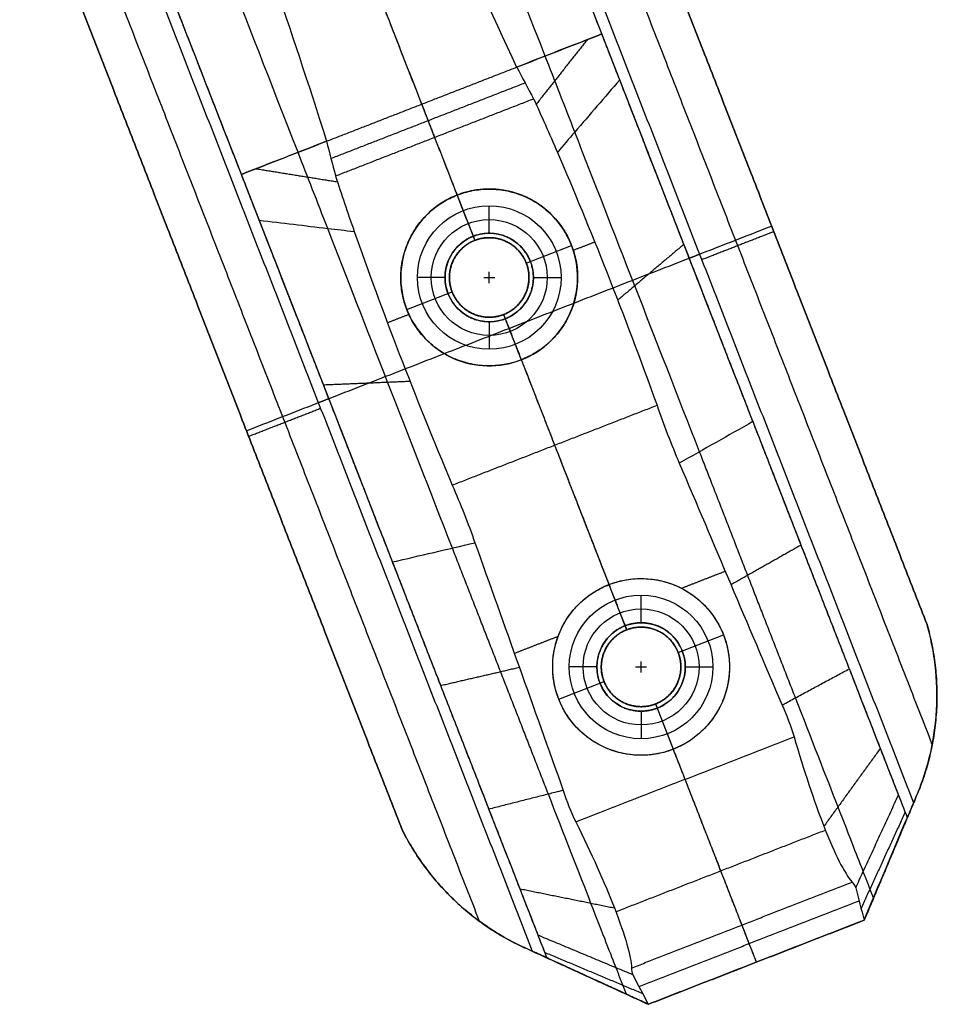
# Model space of a CAD drawing. Header units: millimetres. Extents: x 581 to 1437, y -333 to 1981.
# Tile 35 of 42: x 840 to 923, y 1753 to 1842. Entities that reach past the tile are written whole.
import ezdxf

# ---------------------------------------------------------------- set-up
doc = ezdxf.new("R2010")
doc.units = ezdxf.units.MM
doc.layers.add('Legs', color=7, linetype='Continuous', true_color=0x3fbf7f)
doc.layers.add('Tabletop', color=7, linetype='Continuous', true_color=0xcc9900)

msp = doc.modelspace()

# ---------------------------------------------------------------- linework, layer by layer
at = {"layer": 'Legs'}
for p, q in [((903.728, 1812.934, -1409.665), (892.96, 1840.558, -1409.665)), ((871.119, 1800.222, -1409.665), (860.35, 1827.846, -1409.665)), ((879.864, 1825.97, -1414.725), (881.462, 1821.871, -1414.725)), ((886.124, 1819.824, -1414.725), (890.223, 1821.422, -1414.725)), ((875.316, 1815.611, -1414.725), (879.415, 1817.209, -1414.725)), ((884.077, 1815.163, -1414.725), (885.675, 1811.063, -1414.725)), ((908.1, 1801.721, -1385.782), (908.1, 1801.721, -1407.541)), ((893.607, 1790.716, -1409.725), (895.205, 1786.617, -1409.725)), ((875.49, 1789.009, -1385.782), (875.49, 1789.009, -1407.541)), ((899.867, 1784.57, -1409.725), (903.966, 1786.169, -1409.725)), ((889.059, 1780.357, -1409.725), (893.159, 1781.955, -1409.725)), ((897.82, 1779.909, -1409.725), (899.418, 1775.809, -1409.725))]:
    msp.add_line(p, q, dxfattribs=at)
at = {"layer": 'Legs', "extrusion": (-0.931707, -0.363212, 1.80411e-16)}
msp.add_arc((-1332.062, -1505.92, -1500.489), 101.27, 125.26228, 158.55653, dxfattribs=at)
at = {"layer": 'Legs', "extrusion": (-0.931707, -0.363212, 0)}
for centre, radius, start, end in [((-1332.062, -1505.92, -1494.989), 95.77, 127.6237, 158.62572), ((-1332.062, -1505.92, -1470.989), 95.77, 127.6237, 158.62572), ((-1333.98, -1502.776, -1500.489), 97.596, 122.25571, 125.40808), ((-1333.98, -1502.776, -1494.989), 92.096, 122.2631, 127.87892), ((-1340.8, -1492.763, -1500.489), 85.489, 98.11602, 121.97157), ((-1340.8, -1492.763, -1494.989), 79.989, 98.10781, 121.96054), ((-1333.98, -1502.776, -1470.989), 92.096, 122.2631, 127.87892), ((-1333.98, -1502.776, -1465.489), 97.596, 122.25571, 125.40808), ((-1340.8, -1492.763, -1465.489), 85.489, 98.11602, 121.97157), ((-1340.8, -1492.763, -1470.989), 79.989, 98.10781, 121.96054)]:
    msp.add_arc(centre, radius, start, end, dxfattribs=at)
at = {"layer": 'Legs', "extrusion": (-0.931707, -0.363212, 1.52656e-16)}
msp.add_arc((-1332.062, -1505.92, -1465.489), 101.27, 125.26228, 158.55653, dxfattribs=at)
at = {"layer": 'Legs', "extrusion": (0.931707, 0.363212, 0)}
for centre, radius, start, end in [((1330.302, -1390.423, 1500.489), 14.264, 196.16643, 264.16339), ((1330.302, -1390.423, 1494.989), 19.764, 195.8914, 263.81384), ((1330.302, -1390.423, 1470.989), 19.764, 195.8914, 263.81384), ((1330.302, -1390.423, 1465.489), 14.264, 196.16643, 264.16339)]:
    msp.add_arc(centre, radius, start, end, dxfattribs=at)
at = {"layer": 'Legs'}
for points, degree in [([(887.805, 1875.806, -1375.782), (905.096, 1831.453, -1375.782), (922.386, 1787.099, -1375.782)], 2), ([(922.386, 1787.099, -1378.782), (905.096, 1831.453, -1378.782), (887.805, 1875.806, -1378.782)], 2), ([(922.86, 1776.248, -1382.282), (903.964, 1824.718, -1382.282), (885.069, 1873.188, -1382.282)], 2), ([(882.333, 1870.571, -1385.782), (901.75, 1820.763, -1385.782), (921.167, 1770.955, -1385.782)], 2), ([(874.862, 1861.582, -1469.719), (876.958, 1855.958, -1455.918), (880.507, 1847.758, -1443.598), (885.247, 1837.551, -1433.606)], 3), ([(892.96, 1840.558, -1385.782), (888.892, 1850.994, -1385.782), (884.823, 1861.429, -1385.782)], 2), ([(840.288, 1857.282, -1378.782), (857.593, 1812.892, -1378.782), (874.897, 1768.503, -1378.782)], 2), ([(874.897, 1768.503, -1375.782), (857.593, 1812.892, -1375.782), (840.288, 1857.282, -1375.782)], 2), ([(844.074, 1857.207, -1382.282), (862.972, 1808.732, -1382.282), (881.869, 1760.256, -1382.282)], 2), ([(886.694, 1757.516, -1385.782), (867.277, 1807.324, -1385.782), (847.86, 1857.132, -1385.782)], 2), ([(859.444, 1855.571, -1469.719), (861.706, 1850.012, -1455.918), (864.644, 1841.574, -1443.598), (868.063, 1830.852, -1433.606)], 3), ([(869.748, 1851.919, -1375.782), (875.605, 1836.895, -1375.782), (881.462, 1821.871, -1375.782)], 2), ([(860.35, 1827.846, -1385.782), (856.282, 1838.281, -1385.782), (852.214, 1848.717, -1385.782)], 2), ([(885.247, 1837.551, -1433.606), (887.771, 1838.535, -1430.122), (890.359, 1839.544, -1426.649), (892.96, 1840.558, -1423.231)], 3), ([(892.96, 1840.558, -1423.231), (890.366, 1839.547, -1426.647), (887.783, 1838.54, -1430.121), (885.27, 1837.56, -1433.606)], 3), ([(920.604, 1769.644, -1385.782), (906.782, 1805.101, -1385.782), (892.96, 1840.558, -1385.782)], 2), ([(892.96, 1840.558, -1423.231), (892.96, 1840.558, -1404.506), (892.96, 1840.558, -1385.782)], 2), ([(891.635, 1840.041, -1424.982), (889.326, 1837.112, -1427.583), (887.016, 1834.183, -1430.184)], 2), ([(868.063, 1830.852, -1433.606), (876.655, 1834.202, -1433.606), (885.247, 1837.551, -1433.606)], 2), ([(885.247, 1837.551, -1433.606), (885.258, 1837.556, -1433.606), (885.27, 1837.56, -1433.606)], 2), ([(885.27, 1837.56, -1433.606), (885.761, 1836.621, -1432.594), (886.265, 1835.664, -1431.604), (886.781, 1834.691, -1430.637)], 3), ([(868.453, 1829.292, -1432.105), (877.235, 1832.715, -1432.105), (886.016, 1836.138, -1432.105)], 2), ([(868.87, 1827.708, -1430.637), (877.825, 1831.199, -1430.637), (886.781, 1834.691, -1430.637)], 2), ([(886.781, 1834.691, -1430.637), (887.501, 1833.146, -1429.243), (888.221, 1831.527, -1427.933), (888.938, 1829.841, -1426.711)], 3), ([(868.063, 1830.852, -1433.606), (865.539, 1829.868, -1430.122), (862.95, 1828.859, -1426.649), (860.35, 1827.846, -1423.231)], 3), ([(860.35, 1827.846, -1423.231), (862.944, 1828.857, -1426.647), (865.526, 1829.864, -1430.121), (868.04, 1830.843, -1433.606)], 3), ([(868.04, 1830.843, -1433.606), (868.051, 1830.848, -1433.606), (868.063, 1830.852, -1433.606)], 2), ([(868.04, 1830.843, -1433.606), (868.314, 1829.819, -1432.594), (868.591, 1828.774, -1431.604), (868.87, 1827.708, -1430.637)], 3), ([(888.938, 1829.841, -1426.711), (891.898, 1823.004, -1421.743), (894.963, 1815.22, -1418.311), (897.953, 1806.947, -1416.618)], 3), ([(861.675, 1828.362, -1424.982), (865.358, 1827.768, -1427.583), (869.04, 1827.175, -1430.184)], 2), ([(887.995, 1756.932, -1385.782), (874.172, 1792.389, -1385.782), (860.35, 1827.846, -1385.782)], 2), ([(860.35, 1827.846, -1423.231), (860.35, 1827.846, -1404.506), (860.35, 1827.846, -1385.782)], 2), ([(868.87, 1827.708, -1430.637), (869.385, 1826.083, -1429.243), (869.951, 1824.405, -1427.933), (870.564, 1822.679, -1426.711)], 3), ([(879.864, 1825.97, -1424.725), (879.864, 1825.97, -1425.615), (879.864, 1825.97, -1426.505)], 2), ([(879.864, 1825.97, -1424.725), (879.864, 1825.97, -1419.725), (879.864, 1825.97, -1414.725)], 2), ([(860.807, 1804.648, -1375.782), (884.565, 1813.91, -1375.782), (908.324, 1823.172, -1375.782)], 2), ([(870.564, 1822.679, -1426.711), (873.013, 1815.641, -1421.743), (876.025, 1807.837, -1418.311), (879.423, 1799.723, -1416.618)], 3), ([(881.441, 1821.863, -1385.725), (881.441, 1821.863, -1380.753), (881.441, 1821.863, -1375.782)], 2), ([(881.462, 1821.871, -1385.725), (881.462, 1821.871, -1400.225), (881.462, 1821.871, -1414.725)], 2), ([(908.523, 1822.661, -1378.782), (905.262, 1821.39, -1382.282), (902.001, 1820.119, -1385.782)], 2), ([(908.523, 1822.661, -1378.782), (908.523, 1822.661, -1377.282), (908.523, 1822.661, -1375.782)], 2), ([(890.223, 1821.422, -1421.983), (890.223, 1821.422, -1418.354), (890.223, 1821.422, -1414.725)], 2), ([(890.38, 1820.983, -1421.762), (891.349, 1821.36, -1421.762), (892.317, 1821.738, -1421.762)], 2), ([(900.383, 1821.517, -1412.448), (897.391, 1818.987, -1415.93), (894.398, 1816.458, -1419.412)], 2), ([(900.87, 1820.266, -1385.782), (901.336, 1820.448, -1385.782), (901.802, 1820.63, -1385.782)], 2), ([(886.116, 1819.845, -1375.782), (886.116, 1819.845, -1380.753), (886.116, 1819.845, -1385.725)], 2), ([(886.124, 1819.824, -1385.725), (886.124, 1819.824, -1400.225), (886.124, 1819.824, -1414.725)], 2), ([(879.415, 1817.209, -1385.725), (879.415, 1817.209, -1400.225), (879.415, 1817.209, -1414.725)], 2), ([(879.423, 1817.189, -1385.725), (879.423, 1817.189, -1380.753), (879.423, 1817.189, -1375.782)], 2), ([(875.316, 1815.611, -1421.983), (875.316, 1815.611, -1418.354), (875.316, 1815.611, -1414.725)], 2), ([(873.561, 1814.426, -1421.762), (874.529, 1814.804, -1421.762), (875.498, 1815.181, -1421.762)], 2), ([(884.077, 1815.163, -1385.725), (884.077, 1815.163, -1385.753), (884.077, 1815.163, -1385.782)], 2), ([(884.077, 1815.163, -1385.782), (884.077, 1815.163, -1400.253), (884.077, 1815.163, -1414.725)], 2), ([(884.077, 1815.163, -1375.782), (889.641, 1800.89, -1375.782), (895.205, 1786.617, -1375.782)], 2), ([(884.098, 1815.171, -1385.725), (884.098, 1815.171, -1380.753), (884.098, 1815.171, -1375.782)], 2), ([(885.675, 1811.063, -1418.771), (885.675, 1811.063, -1416.748), (885.675, 1811.063, -1414.725)], 2), ([(867.773, 1808.804, -1412.448), (871.688, 1808.967, -1415.93), (875.602, 1809.131, -1419.412)], 2), ([(867.329, 1807.191, -1385.782), (867.795, 1807.372, -1385.782), (868.26, 1807.554, -1385.782)], 2), ([(861.006, 1804.137, -1378.782), (864.267, 1805.409, -1382.282), (867.528, 1806.68, -1385.782)], 2), ([(879.423, 1799.723, -1416.618), (888.688, 1803.335, -1416.618), (897.953, 1806.947, -1416.618)], 2), ([(897.953, 1806.947, -1416.618), (898.562, 1805.175, -1416.288), (899.235, 1803.429, -1415.958), (899.973, 1801.708, -1415.628)], 3), ([(906.637, 1805.473, -1408.13), (904.416, 1804.218, -1410.63), (902.195, 1802.961, -1413.129), (899.973, 1801.708, -1415.628)], 3), ([(915.361, 1783.095, -1404.613), (910.999, 1794.284, -1406.372), (906.637, 1805.473, -1408.13)], 2), ([(861.006, 1804.137, -1378.782), (861.006, 1804.137, -1377.282), (861.006, 1804.137, -1375.782)], 2), ([(888.688, 1803.335, -1416.618), (891.147, 1797.026, -1415.424), (893.607, 1790.716, -1414.231)], 2), ([(910.483, 1780.464, -1410.073), (906.141, 1791.602, -1411.823), (901.799, 1802.741, -1413.574)], 2), ([(899.973, 1801.708, -1415.628), (903.071, 1794.407, -1414.231), (906.168, 1787.106, -1412.834), (909.265, 1779.805, -1411.437)], 3), ([(879.423, 1799.723, -1416.618), (880.174, 1798.006, -1416.288), (880.86, 1796.266, -1415.958), (881.481, 1794.499, -1415.628)], 3), ([(874.028, 1792.76, -1408.13), (876.512, 1793.34, -1410.63), (878.997, 1793.918, -1413.129), (881.481, 1794.499, -1415.628)], 3), ([(881.481, 1794.499, -1415.628), (884.143, 1787.028, -1414.231), (886.804, 1779.557, -1412.834), (889.466, 1772.086, -1411.437)], 3), ([(910.995, 1794.293, -1406.373), (907.82, 1792.494, -1409.947), (904.645, 1790.694, -1413.521)], 2), ([(888.122, 1771.747, -1410.073), (883.78, 1782.885, -1411.823), (879.438, 1794.024, -1413.574)], 2), ([(882.751, 1770.382, -1404.613), (878.389, 1781.571, -1406.372), (874.028, 1792.76, -1408.13)], 2), ([(900.158, 1790.384, -1413.757), (902.14, 1791.156, -1413.757), (904.122, 1791.929, -1413.757)], 2), ([(893.607, 1790.716, -1414.231), (893.607, 1790.716, -1411.978), (893.607, 1790.716, -1409.725)], 2), ([(922.386, 1787.099, -1378.782), (922.386, 1787.099, -1377.282), (922.386, 1787.099, -1375.782)], 2), ([(895.205, 1786.617, -1385.725), (895.205, 1786.617, -1397.725), (895.205, 1786.617, -1409.725)], 2), ([(895.223, 1786.624, -1385.725), (895.223, 1786.624, -1380.753), (895.223, 1786.624, -1375.782)], 2), ([(903.966, 1786.169, -1412.821), (903.966, 1786.169, -1411.273), (903.966, 1786.169, -1409.725)], 2), ([(885.046, 1784.492, -1413.757), (887.028, 1785.265, -1413.757), (889.01, 1786.037, -1413.757)], 2), ([(899.867, 1784.57, -1385.725), (899.867, 1784.57, -1397.725), (899.867, 1784.57, -1409.725)], 2), ([(899.874, 1784.553, -1375.782), (899.874, 1784.553, -1380.753), (899.874, 1784.553, -1385.725)], 2), ([(878.386, 1781.581, -1406.373), (881.941, 1782.405, -1409.947), (885.496, 1783.229, -1413.521)], 2), ([(893.152, 1781.973, -1385.725), (893.152, 1781.973, -1380.753), (893.152, 1781.973, -1375.782)], 2), ([(893.159, 1781.955, -1385.725), (893.159, 1781.955, -1397.725), (893.159, 1781.955, -1409.725)], 2), ([(889.059, 1780.357, -1412.821), (889.059, 1780.357, -1411.273), (889.059, 1780.357, -1409.725)], 2), ([(923.281, 1780.341, -1380.403), (923.281, 1780.341, -1378.092), (923.281, 1780.341, -1375.782)], 2), ([(897.803, 1779.902, -1385.725), (897.803, 1779.902, -1380.753), (897.803, 1779.902, -1375.782)], 2), ([(897.82, 1779.909, -1385.725), (897.82, 1779.909, -1385.753), (897.82, 1779.909, -1385.782)], 2), ([(897.82, 1779.909, -1385.782), (897.82, 1779.909, -1397.753), (897.82, 1779.909, -1409.725)], 2), ([(897.82, 1779.909, -1375.782), (902.378, 1768.218, -1375.782), (906.935, 1756.528, -1375.782)], 2), ([(909.265, 1779.805, -1411.437), (909.7, 1778.875, -1411.256), (910.062, 1777.922, -1411.077), (910.355, 1776.936, -1410.896)], 3), ([(890.605, 1769.236, -1410.896), (900.48, 1773.086, -1410.896), (910.355, 1776.936, -1410.896)], 2), ([(899.418, 1775.809, -1411.411), (899.949, 1774.448, -1411.153), (900.48, 1773.086, -1410.896)], 2), ([(899.418, 1775.809, -1411.411), (899.418, 1775.809, -1410.568), (899.418, 1775.809, -1409.725)], 2), ([(918.169, 1775.892, -1401.34), (915.612, 1772.365, -1404.144), (913.055, 1768.837, -1406.948)], 2), ([(889.466, 1772.086, -1411.437), (889.775, 1771.108, -1411.256), (890.153, 1770.16, -1411.077), (890.605, 1769.236, -1410.896)], 3), ([(916.701, 1760.335, -1375.782), (919.215, 1766.314, -1375.782), (921.729, 1772.293, -1375.782)], 2), ([(921.729, 1772.293, -1384.772), (921.542, 1771.847, -1385.109), (921.354, 1771.401, -1385.445), (921.167, 1770.955, -1385.782)], 3), ([(921.729, 1772.293, -1384.772), (921.729, 1772.293, -1380.277), (921.729, 1772.293, -1375.782)], 2), ([(920.604, 1769.644, -1385.782), (920.207, 1770.663, -1390.088), (919.81, 1771.681, -1394.395)], 2), ([(920.414, 1770.133, -1387.849), (918.416, 1765.769, -1388.697), (916.418, 1761.404, -1389.545)], 2), ([(921.167, 1770.955, -1385.782), (918.934, 1765.645, -1385.782), (916.701, 1760.335, -1385.782)], 2), ([(916.696, 1760.351, -1385.782), (917.999, 1763.449, -1385.782), (919.302, 1766.546, -1385.782), (920.604, 1769.644, -1385.782)], 3), ([(874.897, 1768.503, -1378.782), (874.897, 1768.503, -1377.282), (874.897, 1768.503, -1375.782)], 2), ([(894.231, 1761.103, -1406.629), (903.711, 1764.799, -1406.629), (913.19, 1768.494, -1406.629)], 2), ([(917.541, 1762.359, -1385.782), (917.078, 1763.548, -1390.808), (916.614, 1764.737, -1395.835)], 2), ([(878.778, 1762.992, -1380.396), (878.778, 1762.992, -1378.089), (878.778, 1762.992, -1375.782)], 2), ([(885.559, 1763.18, -1401.34), (889.829, 1762.314, -1404.144), (894.099, 1761.448, -1406.948)], 2), ([(895.642, 1756.004, -1398.285), (905.622, 1759.895, -1398.285), (915.603, 1763.785, -1398.285)], 2), ([(915.603, 1763.785, -1398.285), (915.748, 1763.622, -1397.572), (915.858, 1763.444, -1396.858), (915.93, 1763.251, -1396.142)], 3), ([(915.93, 1763.251, -1396.142), (916.186, 1762.284, -1392.688), (916.441, 1761.317, -1389.235), (916.696, 1760.351, -1385.782)], 3), ([(896.321, 1754.329, -1392.005), (906.279, 1758.211, -1392.005), (916.236, 1762.093, -1392.005)], 2), ([(897.162, 1752.735, -1385.782), (906.929, 1756.543, -1385.782), (916.696, 1760.351, -1385.782)], 2), ([(897.169, 1752.721, -1375.782), (906.935, 1756.528, -1375.782), (916.701, 1760.335, -1375.782)], 2), ([(916.701, 1760.335, -1385.782), (906.935, 1756.528, -1385.782), (897.169, 1752.721, -1385.782)], 2), ([(916.701, 1760.335, -1385.782), (916.701, 1760.335, -1385.753), (916.701, 1760.335, -1385.725)], 2), ([(916.701, 1760.335, -1385.725), (916.701, 1760.335, -1380.753), (916.701, 1760.335, -1375.782)], 2), ([(905.622, 1759.895, -1398.285), (906.276, 1758.219, -1392.034), (906.929, 1756.543, -1385.782)], 2), ([(887.995, 1756.932, -1385.782), (887.598, 1757.95, -1390.088), (887.201, 1758.969, -1394.395)], 2), ([(886.694, 1757.516, -1385.782), (886.206, 1757.739, -1385.408), (885.718, 1757.963, -1385.035), (885.23, 1758.186, -1384.662)], 3), ([(885.23, 1758.186, -1384.662), (885.23, 1758.186, -1380.222), (885.23, 1758.186, -1375.782)], 2), ([(885.23, 1758.186, -1375.782), (891.2, 1755.453, -1375.782), (897.169, 1752.721, -1375.782)], 2), ([(897.169, 1752.721, -1385.782), (891.931, 1755.118, -1385.782), (886.694, 1757.516, -1385.782)], 2), ([(887.804, 1757.421, -1387.849), (892.229, 1755.56, -1388.697), (896.653, 1753.699, -1389.545)], 2), ([(897.162, 1752.735, -1385.782), (894.106, 1754.134, -1385.782), (891.05, 1755.533, -1385.782), (887.995, 1756.932, -1385.782)], 3), ([(895.18, 1753.642, -1385.782), (894.717, 1754.831, -1390.808), (894.253, 1756.02, -1395.835)], 2), ([(895.642, 1756.004, -1398.285), (895.646, 1755.785, -1397.572), (895.686, 1755.58, -1396.858), (895.763, 1755.389, -1396.142)], 3), ([(906.929, 1756.543, -1385.782), (906.932, 1756.535, -1385.782), (906.935, 1756.528, -1385.782)], 2), ([(906.935, 1756.528, -1385.782), (906.935, 1756.528, -1380.782), (906.935, 1756.528, -1375.782)], 2), ([(895.763, 1755.389, -1396.142), (896.229, 1754.504, -1392.688), (896.695, 1753.62, -1389.235), (897.162, 1752.735, -1385.782)], 3), ([(897.169, 1752.721, -1385.782), (897.169, 1752.721, -1385.753), (897.169, 1752.721, -1385.725)], 2), ([(897.169, 1752.721, -1385.725), (897.169, 1752.721, -1380.753), (897.169, 1752.721, -1375.782)], 2)]:
    msp.add_open_spline(points, degree=degree, dxfattribs=at)
for points, weights in [([(867.153, 1858.576, -1469.719), (870.459, 1850.094, -1448.781), (876.655, 1834.202, -1433.606)], [1, 0.976593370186, 1]), ([(876.655, 1834.202, -1433.606), (877.229, 1832.729, -1432.088), (877.825, 1831.199, -1430.637)], [1, 0.999785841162, 1]), ([(877.825, 1831.199, -1430.637), (878.806, 1828.685, -1428.425), (879.864, 1825.97, -1426.505)], [1, 0.993567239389, 0.989835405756]), ([(886.607, 1825.536, -1424.725), (883.336, 1827.324, -1424.725), (879.864, 1825.97, -1424.725)], [0.855153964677, 0.83824330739, 1]), ([(879.864, 1825.97, -1424.725), (876.391, 1824.617, -1424.725), (875.194, 1821.087, -1424.725)], [1, 0.83824330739, 0.855153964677]), ([(885.675, 1811.063, -1418.771), (887.157, 1807.263, -1417.429), (888.688, 1803.335, -1416.618)], [0.988270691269, 0.992097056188, 1]), ([(922.386, 1787.099, -1375.782), (924.527, 1779.587, -1375.782), (921.729, 1772.293, -1375.782)], [0.984547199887, 0.938463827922, 0.994136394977]), ([(899.874, 1784.553, -1385.725), (901.157, 1781.209, -1385.725), (897.82, 1779.909, -1385.725)], [1, 0.7089345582, 1]), ([(900.48, 1773.086, -1410.896), (904.489, 1762.802, -1409.035), (905.622, 1759.895, -1398.285)], [1, 0.846914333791, 1]), ([(874.897, 1768.503, -1375.782), (878.371, 1761.65, -1375.782), (885.23, 1758.186, -1375.782)], [0.984065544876, 0.939229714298, 0.992990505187])]:
    msp.add_rational_spline(points, weights, degree=2, dxfattribs=at)
for points, knots in [([(894.58, 1836.403, -1420.242), (893.226, 1834.828, -1421.794), (891.872, 1833.254, -1423.347), (889.991, 1831.067, -1425.503), (889.464, 1830.454, -1426.107), (888.938, 1829.841, -1426.711)], [0, 0, 0, 0, 7.778164, 7.778164, 10.804228, 10.804228, 10.804228, 10.804228]), ([(886.607, 1825.536, -1424.725), (886.405, 1825.647, -1424.828), (886.198, 1825.749, -1424.93), (885.985, 1825.842, -1425.029), (884.144, 1826.65, -1425.884), (881.946, 1826.782, -1426.505), (879.864, 1825.97, -1426.505)], [0, 0, 0, 0, 0.756401, 0.756401, 0.756401, 7.464416, 7.464416, 7.464416, 7.464416]), ([(875.194, 1821.087, -1424.725), (874.585, 1819.295, -1423.87), (874.636, 1817.355, -1422.878), (875.316, 1815.611, -1421.983), (876.057, 1813.711, -1421.008), (877.533, 1812.079, -1420.167), (879.554, 1811.192, -1419.589), (881.458, 1810.355, -1419.045), (883.664, 1810.279, -1418.771), (885.675, 1811.063, -1418.771), (887.687, 1811.847, -1418.771), (889.259, 1813.396, -1419.045), (890.095, 1815.301, -1419.589), (890.982, 1817.322, -1420.167), (890.964, 1819.522, -1421.008), (890.223, 1821.422, -1421.983), (889.543, 1823.166, -1422.878), (888.268, 1824.628, -1423.87), (886.607, 1825.536, -1424.725)], [0, 0, 0, 0, 6.330888, 6.330888, 6.330888, 13.22874, 13.22874, 13.22874, 19.761617, 19.761617, 19.761617, 26.294493, 26.294493, 26.294493, 33.192345, 33.192345, 33.192345, 39.523233, 39.523233, 39.523233, 39.523233]), ([(879.864, 1825.97, -1426.505), (877.782, 1825.159, -1426.505), (876.253, 1823.574, -1425.884), (875.444, 1821.733, -1425.029), (875.351, 1821.52, -1424.93), (875.268, 1821.305, -1424.828), (875.194, 1821.087, -1424.725)], [0, 0, 0, 0, 6.708015, 6.708015, 6.708015, 7.464416, 7.464416, 7.464416, 7.464416]), ([(861.97, 1823.69, -1420.242), (864.032, 1823.448, -1421.794), (866.095, 1823.205, -1423.347), (868.959, 1822.868, -1425.503), (869.762, 1822.773, -1426.107), (870.564, 1822.679, -1426.711)], [0, 0, 0, 0, 7.778164, 7.778164, 10.804228, 10.804228, 10.804228, 10.804228]), ([(893.607, 1790.716, -1414.231), (891.621, 1789.942, -1414.231), (890.037, 1788.413, -1414.081), (889.188, 1786.479, -1413.818), (888.331, 1784.527, -1413.552), (888.292, 1782.325, -1413.193), (889.059, 1780.357, -1412.821), (889.826, 1778.389, -1412.449), (891.345, 1776.794, -1412.09), (893.297, 1775.938, -1411.824), (895.231, 1775.089, -1411.561), (897.433, 1775.035, -1411.411), (899.418, 1775.809, -1411.411), (901.404, 1776.583, -1411.411), (902.989, 1778.113, -1411.561), (903.838, 1780.047, -1411.824), (904.695, 1781.998, -1412.09), (904.734, 1784.2, -1412.449), (903.966, 1786.169, -1412.821), (903.199, 1788.137, -1413.193), (901.68, 1789.731, -1413.552), (899.729, 1790.588, -1413.818), (897.795, 1791.437, -1414.081), (895.593, 1791.491, -1414.231), (893.607, 1790.716, -1414.231)], [0, 0, 0, 0, 6.467383, 6.467383, 6.467383, 12.991468, 12.991468, 12.991468, 19.515552, 19.515552, 19.515552, 25.982935, 25.982935, 25.982935, 32.450319, 32.450319, 32.450319, 38.974403, 38.974403, 38.974403, 45.498488, 45.498488, 45.498488, 51.965871, 51.965871, 51.965871, 51.965871]), ([(921.729, 1772.293, -1384.772), (922.494, 1774.287, -1383.335), (923.026, 1776.489, -1382.04), (923.315, 1780.168, -1380.434), (923.309, 1781.532, -1379.944), (923.109, 1783.615, -1379.374), (923.011, 1784.313, -1379.212), (922.748, 1785.71, -1378.95), (922.584, 1786.407, -1378.849), (922.386, 1787.099, -1378.782)], [0.901091, 0.901091, 0.901091, 0.901091, 8.657939, 8.657939, 13.004691, 13.004691, 15.177081, 15.177081, 17.349846, 17.349846, 17.349846, 17.349846]), ([(909.265, 1779.805, -1411.437), (909.49, 1779.927, -1411.184), (910.077, 1780.244, -1410.527), (911.025, 1780.757, -1409.466), (912.109, 1781.343, -1408.253), (913.192, 1781.927, -1407.04), (914.276, 1782.512, -1405.827), (915, 1782.9, -1405.018), (915.361, 1783.095, -1404.613)], [-9.723667, -9.723667, -9.723667, -9.723667, -8.643414, -6.914751, -5.18608, -3.457399, -1.728706, 0, 0, 0, 0]), ([(910.355, 1776.936, -1410.896), (911.229, 1773.91, -1410.367), (912.164, 1771.112, -1409.007), (913.055, 1768.837, -1406.948), (914.038, 1766.324, -1404.674), (914.92, 1764.569, -1401.656), (915.603, 1763.785, -1398.285)], [0, 0, 0, 0, 9.636566, 9.636566, 9.636566, 20.293809, 20.293809, 20.293809, 20.293809]), ([(889.466, 1772.086, -1411.437), (889.217, 1772.023, -1411.184), (888.57, 1771.86, -1410.527), (887.525, 1771.596, -1409.466), (886.331, 1771.294, -1408.253), (885.138, 1770.99, -1407.04), (883.944, 1770.687, -1405.827), (883.149, 1770.483, -1405.018), (882.751, 1770.382, -1404.613)], [-9.723667, -9.723667, -9.723667, -9.723667, -8.643414, -6.914751, -5.18608, -3.457399, -1.728706, 0, 0, 0, 0]), ([(915.93, 1763.251, -1396.142), (916.04, 1763.489, -1396.093), (916.386, 1764.242, -1395.937), (916.969, 1765.509, -1395.675), (917.679, 1767.052, -1395.356), (918.39, 1768.596, -1395.036), (919.1, 1770.139, -1394.716), (919.574, 1771.167, -1394.501), (919.81, 1771.681, -1394.395)], [-9.443724, -9.443724, -9.443724, -9.443724, -8.642982, -6.914398, -5.185809, -3.457213, -1.728611, 0, 0, 0, 0]), ([(890.605, 1769.236, -1410.896), (892.009, 1766.417, -1410.367), (893.214, 1763.725, -1409.007), (894.099, 1761.448, -1406.948), (895.075, 1758.932, -1404.674), (895.614, 1757.043, -1401.656), (895.642, 1756.004, -1398.285)], [0, 0, 0, 0, 9.636566, 9.636566, 9.636566, 20.293809, 20.293809, 20.293809, 20.293809]), ([(885.23, 1758.186, -1384.662), (883.374, 1759.123, -1383.273), (881.55, 1760.355, -1382.02), (878.899, 1762.812, -1380.443), (877.983, 1763.812, -1379.953), (876.723, 1765.47, -1379.381), (876.324, 1766.046, -1379.219), (875.572, 1767.244, -1378.953), (875.221, 1767.864, -1378.851), (874.897, 1768.503, -1378.782)], [1.086369, 1.086369, 1.086369, 1.086369, 8.618438, 8.618438, 12.945158, 12.945158, 15.107569, 15.107569, 17.270352, 17.270352, 17.270352, 17.270352]), ([(895.763, 1755.389, -1396.142), (895.521, 1755.49, -1396.093), (894.756, 1755.81, -1395.937), (893.469, 1756.348, -1395.675), (891.902, 1757.004, -1395.356), (890.335, 1757.659, -1395.036), (888.768, 1758.314, -1394.716), (887.723, 1758.75, -1394.501), (887.201, 1758.969, -1394.395)], [-9.443724, -9.443724, -9.443724, -9.443724, -8.642982, -6.914398, -5.185809, -3.457213, -1.728611, 0, 0, 0, 0])]:
    msp.add_open_spline(points, degree=3, knots=knots, dxfattribs=at)
for points, weights, knots in [([(879.864, 1825.97, -1414.725), (872.41, 1823.065, -1414.725), (875.316, 1815.611, -1414.725), (878.222, 1808.157, -1414.725), (885.675, 1811.063, -1414.725), (893.129, 1813.969, -1414.725), (890.223, 1821.422, -1414.725), (887.317, 1828.876, -1414.725), (879.864, 1825.97, -1414.725)], [1, 0.707106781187, 1, 0.707106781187, 1, 0.707106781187, 1, 0.707106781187, 1], [-50.265482, -50.265482, -50.265482, -37.699112, -37.699112, -25.132741, -25.132741, -12.566371, -12.566371, 0, 0, 0]), ([(890.28, 1815.762, -1419.725), (891.322, 1818.603, -1419.725), (890.223, 1821.422, -1419.725), (887.317, 1828.876, -1419.725), (879.864, 1825.97, -1419.725)], [0.854376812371, 0.864534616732, 1, 0.707106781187, 1], [-18.378414, -18.378414, -18.378414, -12.566371, -12.566371, 0, 0, 0]), ([(879.864, 1825.97, -1419.725), (872.41, 1823.065, -1419.725), (875.316, 1815.611, -1419.725), (876.415, 1812.791, -1419.725), (879.105, 1811.405, -1419.725)], [1, 0.707106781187, 1, 0.864534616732, 0.854376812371], [-50.265482, -50.265482, -50.265482, -37.699112, -37.699112, -31.887068, -31.887068, -31.887068]), ([(884.077, 1815.163, -1385.725), (881.84, 1814.29, -1385.725), (880.175, 1816.021, -1385.725), (878.51, 1817.752, -1385.725), (879.469, 1819.954, -1385.725), (880.427, 1822.156, -1385.725), (882.828, 1822.116, -1385.725), (885.23, 1822.077, -1385.725), (886.116, 1819.845, -1385.725)], [1, 0.831896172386, 1, 0.831896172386, 1, 0.831896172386, 1, 0.831896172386, 1], [-22.619467, -22.619467, -22.619467, -18.384453, -18.384453, -14.149439, -14.149439, -9.914425, -9.914425, -5.67941, -5.67941, -5.67941]), ([(884.077, 1815.163, -1414.725), (880.723, 1813.855, -1414.725), (879.415, 1817.209, -1414.725), (878.108, 1820.563, -1414.725), (881.462, 1821.871, -1414.725), (884.816, 1823.178, -1414.725), (886.124, 1819.824, -1414.725), (887.431, 1816.47, -1414.725), (884.077, 1815.163, -1414.725)], [1, 0.707106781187, 1, 0.707106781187, 1, 0.707106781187, 1, 0.707106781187, 1], [-22.619467, -22.619467, -22.619467, -16.9646, -16.9646, -11.309734, -11.309734, -5.654867, -5.654867, 0, 0, 0]), ([(886.116, 1819.845, -1375.782), (887.444, 1816.499, -1375.782), (884.098, 1815.171, -1375.782), (880.752, 1813.843, -1375.782), (879.423, 1817.189, -1375.782), (878.095, 1820.535, -1375.782), (881.441, 1821.863, -1375.782), (884.787, 1823.191, -1375.782), (886.116, 1819.845, -1375.782)], [1, 0.707106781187, 1, 0.707106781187, 1, 0.707106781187, 1, 0.707106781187, 1], [-22.619467, -22.619467, -22.619467, -16.9646, -16.9646, -11.309734, -11.309734, -5.654867, -5.654867, 0, 0, 0]), ([(884.077, 1815.163, -1402.225), (880.723, 1813.855, -1402.225), (879.415, 1817.209, -1402.225), (878.108, 1820.563, -1402.225), (881.462, 1821.871, -1402.225), (884.816, 1823.178, -1402.225), (886.124, 1819.824, -1402.225), (887.431, 1816.47, -1402.225), (884.077, 1815.163, -1402.225)], [1, 0.707106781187, 1, 0.707106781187, 1, 0.707106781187, 1, 0.707106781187, 1], [-22.619467, -22.619467, -22.619467, -16.9646, -16.9646, -11.309734, -11.309734, -5.654867, -5.654867, 0, 0, 0]), ([(886.116, 1819.845, -1376.08), (884.787, 1823.191, -1376.08), (881.441, 1821.863, -1376.08), (878.095, 1820.535, -1376.08), (879.423, 1817.189, -1376.08), (880.752, 1813.843, -1376.08), (884.098, 1815.171, -1376.08), (887.444, 1816.499, -1376.08), (886.116, 1819.845, -1376.08)], [1, 0.707106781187, 1, 0.707106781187, 1, 0.707106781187, 1, 0.707106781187, 1], [0, 0, 0, 5.654867, 5.654867, 11.309734, 11.309734, 16.9646, 16.9646, 22.619467, 22.619467, 22.619467]), ([(886.116, 1819.845, -1385.725), (886.668, 1818.453, -1385.725), (886.07, 1817.08, -1385.725), (885.472, 1815.707, -1385.725), (884.077, 1815.163, -1385.725)], [1, 0.92329046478, 1, 0.92329046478, 1], [-5.67941, -5.67941, -5.67941, -2.839705, -2.839705, 0, 0, 0]), ([(893.607, 1790.716, -1409.725), (886.153, 1787.811, -1409.725), (889.059, 1780.357, -1409.725), (891.965, 1772.903, -1409.725), (899.418, 1775.809, -1409.725), (906.872, 1778.715, -1409.725), (903.966, 1786.169, -1409.725), (901.061, 1793.622, -1409.725), (893.607, 1790.716, -1409.725)], [1, 0.707106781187, 1, 0.707106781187, 1, 0.707106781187, 1, 0.707106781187, 1], [-50.265482, -50.265482, -50.265482, -37.699112, -37.699112, -25.132741, -25.132741, -12.566371, -12.566371, 0, 0, 0]), ([(899.874, 1784.553, -1375.782), (901.164, 1781.192, -1375.782), (897.803, 1779.902, -1375.782), (894.442, 1778.612, -1375.782), (893.152, 1781.973, -1375.782), (891.862, 1785.333, -1375.782), (895.223, 1786.624, -1375.782), (898.583, 1787.914, -1375.782), (899.874, 1784.553, -1375.782)], [1, 0.707106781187, 1, 0.707106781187, 1, 0.707106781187, 1, 0.707106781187, 1], [-22.619467, -22.619467, -22.619467, -16.9646, -16.9646, -11.309734, -11.309734, -5.654867, -5.654867, 0, 0, 0]), ([(897.82, 1779.909, -1385.725), (895.576, 1779.034, -1385.725), (893.911, 1780.775, -1385.725), (892.246, 1782.515, -1385.725), (893.22, 1784.718, -1385.725), (894.194, 1786.922, -1385.725), (896.602, 1786.862, -1385.725), (899.01, 1786.802, -1385.725), (899.874, 1784.553, -1385.725)], [1, 0.831109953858, 1, 0.831109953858, 1, 0.831109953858, 1, 0.831109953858, 1], [-22.619467, -22.619467, -22.619467, -18.373148, -18.373148, -14.126829, -14.126829, -9.88051, -9.88051, -5.63419, -5.63419, -5.63419]), ([(899.874, 1784.553, -1376.08), (898.583, 1787.914, -1376.08), (895.223, 1786.624, -1376.08), (891.862, 1785.333, -1376.08), (893.152, 1781.973, -1376.08), (894.442, 1778.612, -1376.08), (897.803, 1779.902, -1376.08), (901.164, 1781.192, -1376.08), (899.874, 1784.553, -1376.08)], [1, 0.707106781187, 1, 0.707106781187, 1, 0.707106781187, 1, 0.707106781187, 1], [0, 0, 0, 5.654867, 5.654867, 11.309734, 11.309734, 16.9646, 16.9646, 22.619467, 22.619467, 22.619467]), ([(897.82, 1779.909, -1409.725), (894.466, 1778.601, -1409.725), (893.159, 1781.955, -1409.725), (891.851, 1785.309, -1409.725), (895.205, 1786.617, -1409.725), (898.559, 1787.925, -1409.725), (899.867, 1784.57, -1409.725), (901.174, 1781.216, -1409.725), (897.82, 1779.909, -1409.725)], [1, 0.707106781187, 1, 0.707106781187, 1, 0.707106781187, 1, 0.707106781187, 1], [-22.619467, -22.619467, -22.619467, -16.9646, -16.9646, -11.309734, -11.309734, -5.654867, -5.654867, 0, 0, 0]), ([(897.82, 1779.909, -1397.225), (894.466, 1778.601, -1397.225), (893.159, 1781.955, -1397.225), (891.851, 1785.309, -1397.225), (895.205, 1786.617, -1397.225), (898.559, 1787.925, -1397.225), (899.867, 1784.57, -1397.225), (901.174, 1781.216, -1397.225), (897.82, 1779.909, -1397.225)], [1, 0.707106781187, 1, 0.707106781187, 1, 0.707106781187, 1, 0.707106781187, 1], [-22.619467, -22.619467, -22.619467, -16.9646, -16.9646, -11.309734, -11.309734, -5.654867, -5.654867, 0, 0, 0])]:
    msp.add_rational_spline(points, weights, degree=2, knots=knots, dxfattribs=at)
at = {"layer": 'Tabletop'}
for p, q in [((882.271, 1818.513, -1375.782), (883.271, 1818.513, -1375.782)), ((882.771, 1818.013, -1375.782), (882.771, 1819.013, -1375.782)), ((896.515, 1782.758, -1375.782), (896.515, 1783.758, -1375.782)), ((896.015, 1783.258, -1375.782), (897.015, 1783.258, -1375.782))]:
    msp.add_line(p, q, dxfattribs=at)
for centre, radius in [((882.771, 1818.513, -1375.782), 6.5), ((882.771, 1818.513, -1374.532), 5.25), ((882.771, 1818.513, -1373.282), 4), ((896.515, 1783.258, -1375.782), 6.5), ((896.515, 1783.258, -1374.532), 5.25), ((896.515, 1783.258, -1373.282), 4)]:
    msp.add_circle(centre, radius, dxfattribs=at)
for points in [[(882.771, 1822.513, -1373.282), (882.771, 1823.763, -1374.532), (882.771, 1825.013, -1375.782)], [(882.771, 1822.513, -1373.282), (882.771, 1822.513, -1369.032), (882.771, 1822.513, -1364.782)], [(878.771, 1818.513, -1373.282), (877.521, 1818.513, -1374.532), (876.271, 1818.513, -1375.782)], [(878.771, 1818.513, -1373.282), (878.771, 1818.513, -1369.032), (878.771, 1818.513, -1364.782)], [(886.771, 1818.513, -1373.282), (886.771, 1818.513, -1369.032), (886.771, 1818.513, -1364.782)], [(886.771, 1818.513, -1373.282), (888.021, 1818.513, -1374.532), (889.271, 1818.513, -1375.782)], [(882.771, 1814.513, -1373.282), (882.771, 1814.513, -1369.032), (882.771, 1814.513, -1364.782)], [(882.771, 1814.513, -1373.282), (882.771, 1813.263, -1374.532), (882.771, 1812.013, -1375.782)], [(896.515, 1787.258, -1373.282), (896.515, 1788.508, -1374.532), (896.515, 1789.758, -1375.782)], [(896.515, 1787.258, -1373.282), (896.515, 1787.258, -1369.032), (896.515, 1787.258, -1364.782)], [(892.515, 1783.258, -1373.282), (891.265, 1783.258, -1374.532), (890.015, 1783.258, -1375.782)], [(892.515, 1783.258, -1373.282), (892.515, 1783.258, -1369.032), (892.515, 1783.258, -1364.782)], [(900.515, 1783.258, -1373.282), (900.515, 1783.258, -1369.032), (900.515, 1783.258, -1364.782)], [(900.515, 1783.258, -1373.282), (901.765, 1783.258, -1374.532), (903.015, 1783.258, -1375.782)], [(896.515, 1779.258, -1373.282), (896.515, 1779.258, -1369.032), (896.515, 1779.258, -1364.782)], [(896.515, 1779.258, -1373.282), (896.515, 1778.008, -1374.532), (896.515, 1776.758, -1375.782)]]:
    msp.add_open_spline(points, degree=2, dxfattribs=at)
for points in [[(886.771, 1818.513, -1364.782), (886.771, 1814.513, -1364.782), (882.771, 1814.513, -1364.782), (878.771, 1814.513, -1364.782), (878.771, 1818.513, -1364.782), (878.771, 1822.513, -1364.782), (882.771, 1822.513, -1364.782), (886.771, 1822.513, -1364.782), (886.771, 1818.513, -1364.782)], [(886.771, 1818.513, -1368.782), (886.771, 1814.513, -1368.782), (882.771, 1814.513, -1368.782), (878.771, 1814.513, -1368.782), (878.771, 1818.513, -1368.782), (878.771, 1822.513, -1368.782), (882.771, 1822.513, -1368.782), (886.771, 1822.513, -1368.782), (886.771, 1818.513, -1368.782)], [(900.515, 1783.258, -1364.782), (900.515, 1779.258, -1364.782), (896.515, 1779.258, -1364.782), (892.515, 1779.258, -1364.782), (892.515, 1783.258, -1364.782), (892.515, 1787.258, -1364.782), (896.515, 1787.258, -1364.782), (900.515, 1787.258, -1364.782), (900.515, 1783.258, -1364.782)], [(900.515, 1783.258, -1368.782), (900.515, 1779.258, -1368.782), (896.515, 1779.258, -1368.782), (892.515, 1779.258, -1368.782), (892.515, 1783.258, -1368.782), (892.515, 1787.258, -1368.782), (896.515, 1787.258, -1368.782), (900.515, 1787.258, -1368.782), (900.515, 1783.258, -1368.782)]]:
    msp.add_rational_spline(points, [1, 0.707106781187, 1, 0.707106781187, 1, 0.707106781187, 1, 0.707106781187, 1], degree=2, knots=[-25.132741, -25.132741, -25.132741, -18.849556, -18.849556, -12.566371, -12.566371, -6.283185, -6.283185, 0, 0, 0], dxfattribs=at)

doc.saveas('drawing.dxf')
